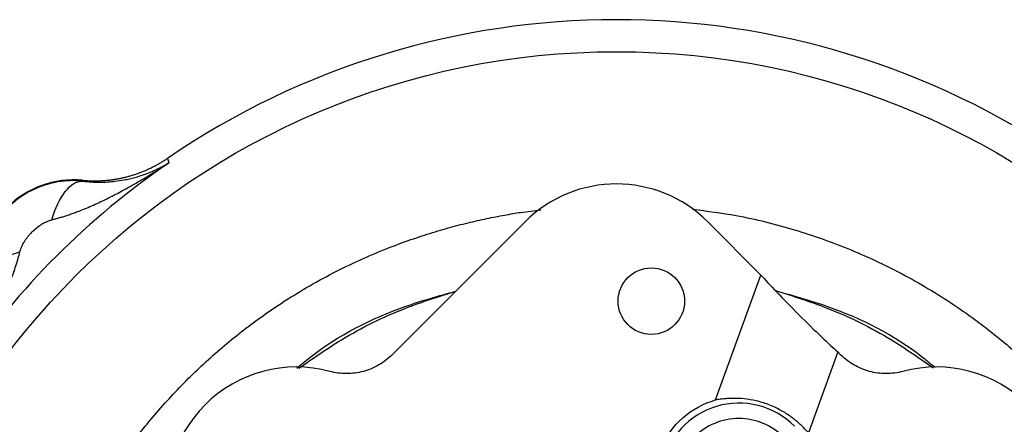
# Model space of a CAD drawing. Header units: inches. Extents: x 0.3 to 34.1, y 0.2 to 21.7.
# Tile 12 of 28: x 5 to 9.7, y 11.8 to 13.8. Entities that reach past the tile are written whole.
import ezdxf

# ---------------------------------------------------------------- set-up
doc = ezdxf.new("R2010")
doc.units = ezdxf.units.IN
doc.header["$MEASUREMENT"] = 0

msp = doc.modelspace()

# ---------------------------------------------------------------- linework, layer by layer
at = {"color": 7, "linetype": 'Continuous', "lineweight": 25}
for p, q in [((5.6791, 13.1334), (5.6824, 13.1225)), ((5.6824, 13.1225), (5.6856, 13.1119)), ((5.268, 13.0275), (5.2682, 13.0235)), ((6.7662, 12.1848), (7.408, 12.8266)), ((8.2911, 12.8266), (8.5482, 12.5695)), ((8.3286, 11.9661), (8.5482, 12.5695)), ((8.9198, 12.1978), (8.7778, 11.8076)), ((8.9198, 12.1978), (8.9329, 12.1848))]:
    msp.add_line(p, q, dxfattribs=at)
for centre, radius in [((7.8495, 9.9536), 3.6954), ((8.0184, 12.4435), 0.1606)]:
    msp.add_circle(centre, radius, dxfattribs=at)
for centre, radius, start, end in [((7.8495, 9.9536), 3.85, 55.6839, 124.3161), ((7.8495, 9.9536), 3.8286, 124.4163, 145.5837), ((5.2253, 12.5778), 0.4517, 84.581, 185.4189), ((6.3028, 11.5004), 0.625, 74.9895, 195.0105), ((9.3963, 11.5004), 0.625, 344.9895, 105.0105)]:
    msp.add_arc(centre, radius, start, end, dxfattribs=at)
at = {"color": 8, "linetype": 'Continuous', "lineweight": 25}
msp.add_arc((8.4418, 11.5711), 0.3797, 45, 168.119, dxfattribs=at)
at = {"color": 7, "linetype": 'Continuous', "lineweight": 25}
for centre, major_axis, ratio, start_param, end_param in [((7.8495, 12.3834), (0, 0.6262), 0.998099, 5.498738, 7.067632), ((8.7363, 12.3899), (-0.2144, 0.2148), 0.039557, 0.542078, 2.636473)]:
    msp.add_ellipse(centre, major_axis=major_axis, ratio=ratio, start_param=start_param, end_param=end_param, dxfattribs=at)
for points, knots in [([(5.1207, 12.8369), (5.127, 12.8384), (5.1397, 12.8417), (5.1589, 12.8471), (5.1786, 12.853), (5.1987, 12.8596), (5.2193, 12.8667), (5.2403, 12.8743), (5.2775, 12.8887), (5.3326, 12.9122), (5.4024, 12.9456), (5.4745, 12.9835), (5.5327, 13.0166), (5.581, 13.0453), (5.6143, 13.0659), (5.6497, 13.0883), (5.6726, 13.1034), (5.6856, 13.1119)], [0, 0, 0, 0, 0.030015, 0.061031, 0.093053, 0.126085, 0.160131, 0.195194, 0.231277, 0.34843, 0.47859, 0.599424, 0.737096, 0.79918, 0.868491, 0.925015, 1, 1, 1, 1]), ([(5.268, 13.0275), (5.274, 13.027), (5.2859, 13.026), (5.304, 13.0251), (5.322, 13.0247), (5.3401, 13.0248), (5.3581, 13.0254), (5.3761, 13.0266), (5.3941, 13.0283), (5.412, 13.0305), (5.4299, 13.0332), (5.4476, 13.0364), (5.4653, 13.0401), (5.4828, 13.0444), (5.5002, 13.0491), (5.5175, 13.0544), (5.5346, 13.0602), (5.5515, 13.0664), (5.5683, 13.0731), (5.5848, 13.0804), (5.6012, 13.0881), (5.6173, 13.0962), (5.6331, 13.1048), (5.6487, 13.1139), (5.6641, 13.1234), (5.6741, 13.1301), (5.6791, 13.1334)], [0, 0, 0, 0, 0.041666, 0.083332, 0.124998, 0.166665, 0.208333, 0.250001, 0.291668, 0.333335, 0.375001, 0.416666, 0.458329, 0.499992, 0.541655, 0.583318, 0.624984, 0.66665, 0.708318, 0.749987, 0.791656, 0.833326, 0.874995, 0.916663, 0.958332, 1, 1, 1, 1]), ([(5.2682, 13.0235), (5.2971, 13.02), (5.3254, 13.0184), (5.3779, 13.0186), (5.4022, 13.0201), (5.4404, 13.0245), (5.4549, 13.0267), (5.478, 13.0309), (5.4868, 13.0327), (5.5129, 13.0387), (5.5299, 13.0433), (5.5732, 13.0569), (5.5989, 13.067), (5.6451, 13.0885), (5.6658, 13.0997), (5.6856, 13.1119)], [-0.001686, -0.001686, -0.001686, -0.001686, 0.294721, 0.294721, 0.561906, 0.561906, 0.728896, 0.728896, 0.833265, 0.833265, 1.042003, 1.042003, 1.375984, 1.375984, 1.668217, 1.668217, 1.668217, 1.668217]), ([(5.2245, 13.0258), (5.2195, 13.0258), (5.2096, 13.0257), (5.1946, 13.025), (5.1797, 13.0238), (5.1648, 13.022), (5.1499, 13.0198), (5.135, 13.0171), (5.1203, 13.0138), (5.1056, 13.0101), (5.091, 13.0058), (5.0765, 13.001), (5.0622, 12.9958), (5.048, 12.99), (5.034, 12.9837), (5.0202, 12.977), (5.0066, 12.9697), (4.9933, 12.962), (4.9801, 12.9538), (4.9673, 12.9451), (4.9547, 12.9359), (4.9425, 12.9263), (4.9305, 12.9163), (4.9189, 12.9058), (4.9041, 12.8915), (4.8868, 12.8729), (4.8677, 12.8495), (4.8504, 12.825), (4.8348, 12.7995), (4.8211, 12.7732), (4.8092, 12.7463), (4.7992, 12.7188), (4.7911, 12.6909), (4.7848, 12.6628), (4.7804, 12.6344), (4.7777, 12.6061), (4.7774, 12.5872), (4.7773, 12.5778)], [0, 0, 0, 0, 0.021314, 0.042663, 0.064046, 0.085465, 0.106921, 0.128413, 0.149942, 0.17151, 0.193116, 0.214761, 0.236447, 0.258172, 0.279939, 0.301747, 0.323598, 0.345491, 0.367427, 0.389408, 0.411432, 0.433502, 0.455617, 0.477778, 0.499986, 0.543055, 0.585856, 0.628393, 0.670669, 0.71269, 0.754457, 0.795976, 0.837252, 0.878287, 0.919087, 0.959657, 1, 1, 1, 1]), ([(5.1207, 12.8369), (5.1367, 12.8925), (5.1826, 12.9891), (5.2408, 13.0242), (5.2682, 13.0235)], [0, 0, 0, 0, 0.5, 0.9999998, 0.9999998, 0.9999998, 0.9999998]), ([(4.9151, 10.321), (4.9155, 10.3271), (4.9253, 10.4618), (4.9902, 10.7197), (5.0869, 11.0114), (5.1827, 11.2252), (5.2581, 11.374), (5.3512, 11.5339), (5.4643, 11.7026), (5.6, 11.8772), (5.73, 12.0204), (5.8438, 12.1315), (5.9323, 12.2108), (6.0234, 12.2859), (6.1171, 12.3568), (6.2602, 12.4561), (6.4583, 12.5736), (6.6676, 12.6705), (6.8276, 12.7314), (6.9333, 12.7671), (7.0344, 12.7971), (7.1305, 12.8221), (7.2214, 12.8427), (7.3068, 12.8592), (7.3938, 12.8742), (7.4527, 12.8806), (7.4848, 12.884)], [0, 0, 0, 0, 0.004717, 0.103584, 0.202396, 0.240478, 0.283155, 0.330432, 0.38232, 0.438829, 0.499975, 0.530514, 0.560884, 0.591083, 0.621109, 0.650958, 0.724776, 0.797456, 0.827575, 0.856116, 0.883083, 0.908474, 0.932293, 0.95454, 0.975217, 1, 1, 1, 1]), ([(8.2174, 12.8878), (8.2881, 12.8787), (8.4548, 12.8573), (8.7121, 12.7922), (8.9861, 12.6955), (9.2489, 12.5707), (9.4424, 12.4535), (9.5745, 12.3609), (9.6592, 12.297), (9.7566, 12.2175), (9.8622, 12.1227), (9.9655, 12.0201), (10.0753, 11.9003), (10.185, 11.7658), (10.2889, 11.6204), (10.37, 11.4928), (10.4246, 11.3978), (10.46, 11.3321), (10.4814, 11.291), (10.499, 11.2564), (10.5215, 11.2112), (10.5499, 11.152), (10.6112, 11.0138), (10.6866, 10.8069), (10.7554, 10.5496), (10.7778, 10.3813), (10.7875, 10.3082)], [0, 0, 0, 0, 0.054486, 0.128467, 0.202488, 0.276524, 0.350553, 0.375232, 0.399907, 0.431741, 0.471341, 0.508444, 0.543055, 0.595592, 0.641121, 0.679651, 0.711189, 0.724922, 0.736738, 0.746637, 0.754621, 0.775359, 0.796861, 0.870207, 0.943648, 1, 1, 1, 1]), ([(4.9663, 12.6824), (4.9669, 12.6847), (4.9681, 12.6894), (4.9705, 12.6964), (4.9734, 12.7036), (4.9767, 12.711), (4.9805, 12.7186), (4.9856, 12.7276), (4.9922, 12.7381), (5.0006, 12.7498), (5.0098, 12.7614), (5.0231, 12.7763), (5.0411, 12.7935), (5.0607, 12.8083), (5.0766, 12.8183), (5.0881, 12.8246), (5.0993, 12.8299), (5.1069, 12.8326), (5.1106, 12.8339)], [0, 0, 0, 0, 0.034106, 0.069301, 0.105715, 0.143465, 0.182656, 0.22338, 0.287438, 0.353577, 0.421831, 0.490334, 0.627608, 0.763106, 0.826478, 0.886876, 0.944602, 1, 1, 1, 1]), ([(5.1106, 12.8339), (5.1123, 12.8345), (5.1157, 12.8355), (5.1191, 12.8364), (5.1207, 12.8369)], [0, 0, 0, 0, 0.50893, 1, 1, 1, 1]), ([(4.6912, 12.1175), (4.6971, 12.1265), (4.7081, 12.1432), (4.7229, 12.1663), (4.7395, 12.1925), (4.7578, 12.2222), (4.7866, 12.2704), (4.8196, 12.3287), (4.8575, 12.4007), (4.891, 12.4705), (4.9166, 12.5307), (4.9346, 12.5782), (4.9469, 12.614), (4.9575, 12.6485), (4.9634, 12.6713), (4.9663, 12.6824)], [0, 0, 0, 0, 0.05204, 0.095877, 0.131511, 0.200819, 0.262906, 0.400576, 0.521414, 0.651572, 0.768729, 0.831202, 0.890559, 0.946818, 1, 1, 1, 1]), ([(4.7795, 12.5349), (4.7787, 12.5623), (4.7963, 12.5914), (4.8622, 12.6434), (4.9105, 12.6664), (4.9662, 12.6824)], [0, 0, 0, 0, 0.5, 0.5, 1, 1, 1, 1]), ([(6.3144, 12.1189), (6.382, 12.1662), (6.5447, 12.2799), (6.8007, 12.406), (6.9924, 12.4665), (7.0735, 12.4921)], [0, 0, 0, 0, 0.290904, 0.700005, 1, 1, 1, 1]), ([(8.6171, 12.495), (8.7011, 12.4685), (8.8957, 12.4072), (9.1531, 12.2807), (9.3145, 12.1678), (9.3808, 12.1215)], [0, 0, 0, 0, 0.308968, 0.715999, 1, 1, 1, 1]), ([(6.7662, 12.1848), (6.7468, 12.1654), (6.7252, 12.1488), (6.6777, 12.1214), (6.6526, 12.1111), (6.6132, 12.1005), (6.5997, 12.0978), (6.5727, 12.0943), (6.5592, 12.0934), (6.5186, 12.0934), (6.4911, 12.0969), (6.4646, 12.104)], [0, 0, 0, 0, 0.25, 0.25, 0.5, 0.5, 0.625, 0.625, 0.75, 0.75, 1, 1, 1, 1]), ([(9.2345, 12.104), (9.208, 12.0969), (9.1809, 12.0934), (9.126, 12.0934), (9.0992, 12.097), (9.0598, 12.1075), (9.0467, 12.1119), (9.0216, 12.1224), (9.0094, 12.1283), (8.9742, 12.1486), (8.9523, 12.1654), (8.9329, 12.1848)], [0, 0, 0, 0, 0.25, 0.25, 0.5, 0.5, 0.625, 0.625, 0.75, 0.75, 1, 1, 1, 1]), ([(8.0652, 11.7356), (8.0893, 11.7908), (8.1258, 11.8406), (8.2165, 11.92), (8.2707, 11.9495), (8.3286, 11.9661)], [0, 0, 0, 0, 0.5, 0.5, 1, 1, 1, 1]), ([(8.7277, 11.857), (8.7253, 11.859), (8.7208, 11.8629), (8.7138, 11.8687), (8.707, 11.8742), (8.7002, 11.8794), (8.6936, 11.8843), (8.6816, 11.8929), (8.6638, 11.9047), (8.6384, 11.9194), (8.6118, 11.9325), (8.5743, 11.9481), (8.5253, 11.9629), (8.4671, 11.9723), (8.422, 11.9741), (8.3933, 11.973), (8.3779, 11.972), (8.365, 11.9708), (8.3518, 11.9693), (8.3391, 11.9676), (8.3319, 11.9666), (8.3286, 11.9661)], [0, 0, 0, 0, 0.023478, 0.045882, 0.067214, 0.087475, 0.106667, 0.124791, 0.189214, 0.249633, 0.312892, 0.374732, 0.49931, 0.624458, 0.749805, 0.812308, 0.843756, 0.875219, 0.921782, 0.963372, 1, 1, 1, 1]), ([(8.6574, 11.7868), (8.6002, 11.844), (8.5226, 11.8761), (8.3609, 11.8761), (8.2833, 11.844), (8.1689, 11.7296), (8.1367, 11.652), (8.1367, 11.4902), (8.1689, 11.4126), (8.2261, 11.3554)], [0, 0, 0, 0, 0.25, 0.25, 0.5, 0.5, 0.75, 0.75, 1, 1, 1, 1]), ([(8.7778, 11.8076), (8.7764, 11.8091), (8.7735, 11.8122), (8.7684, 11.8176), (8.7625, 11.8238), (8.7565, 11.8299), (8.7498, 11.8365), (8.7427, 11.8433), (8.735, 11.8505), (8.7299, 11.855), (8.7277, 11.857)], [0, 0, 0, 0, 0.106964, 0.225855, 0.356689, 0.499478, 0.595847, 0.749994, 0.891599, 1, 1, 1, 1])]:
    msp.add_open_spline(points, degree=3, knots=knots, dxfattribs=at)
msp.add_open_spline([(5.2682, 13.0235), (5.2539, 13.025), (5.2393, 13.0257), (5.2245, 13.0258)], degree=3, dxfattribs=at)
at = {"color": 8, "linetype": 'Continuous', "lineweight": 25}
for points, knots in [([(6.3043, 12.1192), (6.3251, 12.1367), (6.4795, 12.2661), (6.7413, 12.399), (6.9911, 12.4689), (7.0733, 12.4918)], [0, 0, 0, 0, 0.094686, 0.702398, 1, 1, 1, 1]), ([(8.6178, 12.4943), (8.7022, 12.4707), (8.9544, 12.4004), (9.2175, 12.2675), (9.3708, 12.1391), (9.3905, 12.1226)], [0, 0, 0, 0, 0.304957, 0.910747, 1, 1, 1, 1])]:
    msp.add_open_spline(points, degree=3, knots=knots, dxfattribs=at)

doc.saveas('drawing.dxf')
